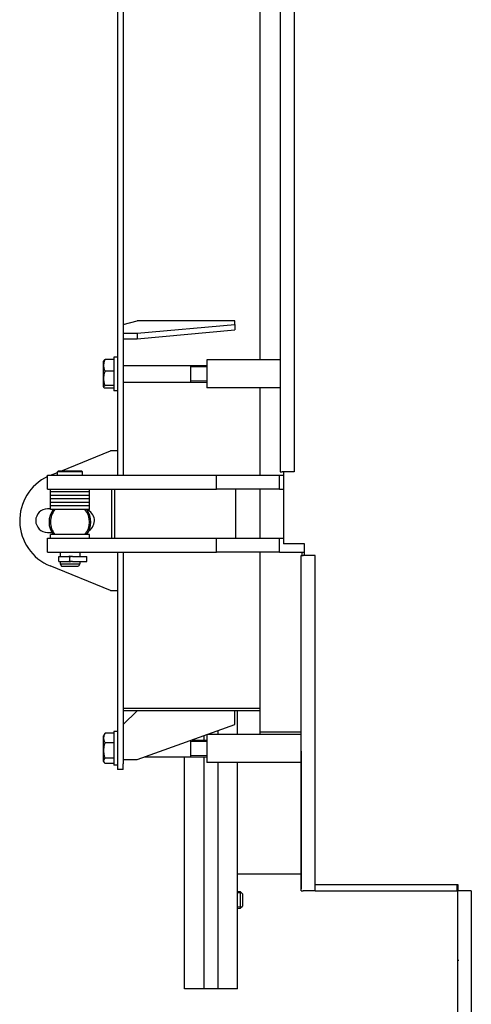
# Model space of a CAD drawing. Header units: millimetres. Extents: x -6676 to 979, y -3974 to 1114.
# Tile 9 of 18: x -6676 to -6353, y -705 to 0. Entities that reach past the tile are written whole.
import ezdxf

# ---------------------------------------------------------------- set-up
doc = ezdxf.new("R2010")
doc.units = ezdxf.units.MM
doc.linetypes.add('K5LT_BASIC', pattern=[0])
doc.linetypes.add('K5LT_THIN', pattern=[0])
for name, color, linetype, true_color in [('(c)Креп', 7, 'Continuous', 0xc0c0c0), ('(c)Серый', 7, 'Continuous', 0xc0c0c0), ('(c)Синий', 7, 'Continuous', 0x004080), ('Системный слой (1)', 7, 'Continuous', 0x282828)]:
    doc.layers.add(name, color=color, linetype=linetype, true_color=true_color)

# ---------------------------------------------------------------- blocks, each defined once
blk = doc.blocks.new('U234')
at = {"layer": 'Системный слой (1)', "color": 150, "linetype": 'K5LT_BASIC', "lineweight": 30, "true_color": 0x0080ff}
for p, q in [((-6544.35, -515.5), (-6544.35, -512.36)), ((-6544.35, -693.5), (-6544.35, -527.5))]:
    blk.add_line(p, q, dxfattribs=at)
blk = doc.blocks.new('U235')
at = {"layer": 'Системный слой (1)', "color": 150, "linetype": 'K5LT_BASIC', "lineweight": 30, "true_color": 0x0080ff}
for p, q in [((-6534.35, -511.5), (-6534.35, -508.79)), ((-6534.35, -693.5), (-6534.35, -531.5))]:
    blk.add_line(p, q, dxfattribs=at)
blk = doc.blocks.new('U238')
at = {"layer": 'Системный слой (1)', "color": 150, "linetype": 'K5LT_BASIC', "lineweight": 30, "true_color": 0x0080ff}
for p, q in [((-6544.35, -515.5), (-6544.35, -512.36)), ((-6544.35, -693.5), (-6544.35, -527.5))]:
    blk.add_line(p, q, dxfattribs=at)
blk = doc.blocks.new('U256')
at = {"layer": 'Системный слой (1)', "color": 150, "linetype": 'K5LT_BASIC', "lineweight": 30, "true_color": 0x0080ff}
for p, q in [((-6487.35, 374.5), (-6487.35, 316.5)), ((-6487.35, -323.5), (-6487.35, -375))]:
    blk.add_line(p, q, dxfattribs=at)
blk = doc.blocks.new('U260')
at = {"layer": '(c)Креп', "color": 150, "linetype": 'K5LT_BASIC', "lineweight": 30, "true_color": 0x0080ff}
for start, end in [(143.1301, 216.8699), (323.1301, 36.8699)]:
    blk.add_arc((-6640.35, -359.5), 15, start, end, dxfattribs=at)
blk = doc.blocks.new('U262')
at = {"layer": '(c)Креп', "color": 150, "linetype": 'K5LT_BASIC', "lineweight": 30, "true_color": 0x0080ff}
for p, q in [((-6615.89, -529.47), (-6615.23, -528.39)), ((-6616.06, -530.58), (-6615.89, -529.47)), ((-6615.68, -531.68), (-6616.06, -530.58)), ((-6615.55, -531.9), (-6615.68, -531.68)), ((-6615.39, -532.12), (-6615.55, -531.9)), ((-6615.23, -532.34), (-6615.39, -532.12))]:
    blk.add_line(p, q, dxfattribs=at)
blk = doc.blocks.new('U284')
at = {"layer": 'Системный слой (1)', "color": 150, "linetype": 'K5LT_BASIC', "lineweight": 30, "true_color": 0x0080ff}
for p, q in [((-6633.35, -381), (-6633.35, -384.15)), ((-6633.35, -387.85), (-6633.35, -389.4))]:
    blk.add_line(p, q, dxfattribs=at)
blk = doc.blocks.new('U285')
at = {"layer": 'Системный слой (1)', "color": 150, "linetype": 'K5LT_BASIC', "lineweight": 30, "true_color": 0x0080ff}
for p, q in [((-6647.35, -381), (-6647.35, -384.15)), ((-6647.35, -387.85), (-6647.35, -389.4))]:
    blk.add_line(p, q, dxfattribs=at)
blk = doc.blocks.new('U286')
at = {"layer": 'Системный слой (1)', "color": 150, "linetype": 'K5LT_BASIC', "lineweight": 30, "true_color": 0x0080ff}
for start, end in [(65.68164, 114.25402), (245.74598, 294.31836)]:
    blk.add_arc((-6640.35, -386), 2, start, end, dxfattribs=at)
blk = doc.blocks.new('U300')
at = {"layer": '(c)Креп', "color": 150, "linetype": 'K5LT_BASIC', "lineweight": 30, "true_color": 0x0080ff}
for p, q in [((-6616.35, -251.93), (-6616.35, -244.48)), ((-6616.35, -262.53), (-6616.35, -251.93))]:
    blk.add_line(p, q, dxfattribs=at)
blk = doc.blocks.new('U301')
at = {"layer": '(c)Креп', "color": 150, "linetype": 'K5LT_BASIC', "lineweight": 30, "true_color": 0x0080ff}
for p, q in [((-6616.06, -262.97), (-6615.98, -262.55)), ((-6615.99, -263.15), (-6616.06, -262.97)), ((-6615.82, -263.37), (-6615.99, -263.15)), ((-6615.98, -262.55), (-6615.57, -262.13)), ((-6615.56, -263.59), (-6615.82, -263.37)), ((-6615.57, -262.13), (-6615.23, -261.9)), ((-6615.23, -263.81), (-6615.56, -263.59))]:
    blk.add_line(p, q, dxfattribs=at)
blk = doc.blocks.new('U307')
at = {"layer": '(c)Синий', "color": 150, "linetype": 'K5LT_BASIC', "lineweight": 30, "true_color": 0x0080ff}
for p, q in [((-6602.35, 319), (-6602.35, -326)), ((-6602.35, -381), (-6602.35, -532.51))]:
    blk.add_line(p, q, dxfattribs=at)
blk = doc.blocks.new('U308')
at = {"layer": '(c)Синий', "color": 150, "linetype": 'K5LT_BASIC', "lineweight": 30, "true_color": 0x0080ff}
for p, q in [((-6606.35, 319), (-6606.35, -326)), ((-6606.35, -381), (-6606.35, -532.51))]:
    blk.add_line(p, q, dxfattribs=at)
blk = doc.blocks.new('U310')
at = {"layer": '(c)Синий', "color": 150, "linetype": 'K5LT_BASIC', "lineweight": 30, "true_color": 0x0080ff}
for p, q in [((-6646.97, -323), (-6611.35, -308.5)), ((-6654.34, -326), (-6649.35, -323.97))]:
    blk.add_line(p, q, dxfattribs=at)
blk = doc.blocks.new('U313')
at = {"layer": '(c)Креп', "color": 150, "linetype": 'K5LT_BASIC', "lineweight": 30, "true_color": 0x0080ff}
for start, end in [(139.9948, 180), (319.9948, 40.0052), (180, 220.0052)]:
    blk.add_arc((-6640.35, -359.5), 14, start, end, dxfattribs=at)
blk = doc.blocks.new('U320')
at = {"layer": 'Системный слой (1)', "color": 150, "linetype": 'K5LT_BASIC', "lineweight": 30, "true_color": 0x0080ff}
for p, q in [((-6520.35, -511.5), (-6520.35, -494.5)), ((-6520.35, -693.5), (-6520.35, -531.5))]:
    blk.add_line(p, q, dxfattribs=at)
blk = doc.blocks.new('U321')
at = {"layer": 'Системный слой (1)', "color": 150, "linetype": 'K5LT_BASIC', "lineweight": 30, "true_color": 0x0080ff}
for p, q in [((-6534.35, -511.5), (-6534.35, -508.79)), ((-6534.35, -693.5), (-6534.35, -531.5))]:
    blk.add_line(p, q, dxfattribs=at)
blk = doc.blocks.new('U354')
at = {"layer": 'Системный слой (1)', "color": 150, "linetype": 'K5LT_BASIC', "lineweight": 30, "true_color": 0x0080ff}
for p, q in [((-6504.35, 236.5), (-6504.35, -243.5)), ((-6504.35, -263.5), (-6504.35, -326)), ((-6504.35, -336), (-6504.35, -371)), ((-6504.35, -381), (-6504.35, -509.87))]:
    blk.add_line(p, q, dxfattribs=at)

msp = doc.modelspace()

# ---------------------------------------------------------------- linework, layer by layer
at = {"layer": '(c)Креп', "color": 150, "linetype": 'K5LT_BASIC', "lineweight": 30, "true_color": 0x0080ff}
for p, q in [((-6615.99, -243.85), (-6616.35, -244.48)), ((-6608.85, -243.19), (-6615.23, -243.19)), ((-6608.85, -251.59), (-6615.23, -251.59)), ((-6602.35, -247.5), (-6542.35, -247.5)), ((-6553.85, -259.41), (-6553.85, -247.5)), ((-6602.35, -259.5), (-6542.35, -259.5)), ((-6553.85, -259.5), (-6553.85, -259.41)), ((-6615.99, -263.15), (-6616.35, -262.53)), ((-6608.85, -261.9), (-6615.23, -261.9)), ((-6608.85, -263.81), (-6615.23, -263.81)), ((-6615.68, -511.32), (-6616.35, -512.48)), ((-6616.35, -530.53), (-6616.35, -512.48)), ((-6608.85, -510.66), (-6615.23, -510.66)), ((-6608.85, -517.55), (-6615.23, -517.55)), ((-6553.85, -516.83), (-6553.85, -515.75)), ((-6553.85, -527.5), (-6553.85, -516.83)), ((-6553.15, -515.5), (-6542.35, -515.5)), ((-6608.85, -528.39), (-6615.23, -528.39)), ((-6586.75, -527.5), (-6542.35, -527.5)), ((-6615.68, -531.68), (-6616.35, -530.53)), ((-6608.85, -532.34), (-6615.23, -532.34)), ((-6520.35, -623.9), (-6518.39, -623.9)), ((-6518.39, -623.9), (-6518.39, -635.9)), ((-6518.39, -623.9), (-6516.79, -625.5)), ((-6516.79, -625.5), (-6516.79, -634.3)), ((-6520.35, -635.9), (-6518.39, -635.9)), ((-6518.39, -635.9), (-6516.79, -634.3))]:
    msp.add_line(p, q, dxfattribs=at)
at = {"layer": '(c)Креп', "color": 7, "linetype": 'K5LT_THIN', "lineweight": 15}
for p, q in [((-6553.85, -248.45), (-6542.35, -248.45)), ((-6553.85, -258.55), (-6542.35, -258.55)), ((-6553.85, -516.45), (-6542.35, -516.45)), ((-6553.85, -526.55), (-6542.35, -526.55)), ((-6520.35, -624.85), (-6518.39, -624.85)), ((-6518.39, -624.85), (-6517.44, -624.85)), ((-6520.35, -634.96), (-6518.39, -634.96)), ((-6518.39, -634.96), (-6517.44, -634.96))]:
    msp.add_line(p, q, dxfattribs=at)
at = {"layer": '(c)Креп', "color": 150, "linetype": 'K5LT_BASIC', "lineweight": 30, "true_color": 0x0080ff}
for points, knots in [([(-6615.23, -251.59), (-6615.35, -251.27), (-6615.51, -250.79), (-6615.72, -250.08), (-6615.86, -249.49), (-6615.97, -248.87), (-6616.04, -248.31), (-6616.07, -247.79), (-6616.08, -247.29), (-6616.06, -246.81), (-6616.02, -246.28), (-6615.93, -245.68), (-6615.76, -244.82), (-6615.52, -244), (-6615.3, -243.39), (-6615.23, -243.19)], [0, 0, 0, 0, 1.912449, 2.780687, 4.100621, 5.29978, 6.277542, 7.267519, 8.214858, 9.102067, 9.95816, 11.225797, 12.463836, 14.84267, 16, 16, 16, 16]), ([(-6615.23, -243.19), (-6615.36, -243.27), (-6615.53, -243.39), (-6615.73, -243.55), (-6615.87, -243.69), (-6615.96, -243.79), (-6615.99, -243.85)], [0, 0, 0, 0, 2.606942, 3.645422, 5.086909, 7, 7, 7, 7]), ([(-6615.23, -261.9), (-6615.33, -261.55), (-6615.5, -260.97), (-6615.71, -260.09), (-6615.86, -259.32), (-6615.95, -258.67), (-6616.02, -258.09), (-6616.06, -257.5), (-6616.08, -256.78), (-6616.07, -256.17), (-6616.03, -255.56), (-6615.97, -254.92), (-6615.84, -254.03), (-6615.61, -252.92), (-6615.38, -252.08), (-6615.23, -251.59)], [0, 0, 0, 0, 1.679816, 2.780687, 4.100621, 5.29978, 5.785161, 6.773962, 7.999819, 9.102067, 9.530451, 10.806592, 12.055167, 13.667644, 16, 16, 16, 16]), ([(-6615.23, -517.55), (-6615.37, -517.25), (-6615.57, -516.75), (-6615.79, -516.08), (-6615.92, -515.56), (-6616.01, -515.09), (-6616.06, -514.61), (-6616.08, -514.13), (-6616.06, -513.66), (-6616.02, -513.19), (-6615.93, -512.7), (-6615.75, -511.99), (-6615.51, -511.31), (-6615.3, -510.82), (-6615.23, -510.66)], [0, 0, 0, 0, 2.031939, 3.311633, 4.396645, 5.423589, 6.350589, 7.49983, 8.533187, 9.335775, 10.524184, 11.738547, 13.915004, 15, 15, 15, 15]), ([(-6615.23, -528.39), (-6615.33, -528.02), (-6615.48, -527.47), (-6615.69, -526.56), (-6615.85, -525.74), (-6615.95, -524.99), (-6616.02, -524.38), (-6616.06, -523.76), (-6616.08, -523), (-6616.07, -522.37), (-6616.03, -521.73), (-6615.97, -521.05), (-6615.84, -520.11), (-6615.61, -518.94), (-6615.38, -518.07), (-6615.23, -517.55)], [0, 0, 0, 0, 1.679816, 2.464254, 4.100621, 5.29978, 5.785161, 6.773962, 7.999819, 9.102067, 9.530451, 10.806592, 12.055167, 13.667644, 16, 16, 16, 16])]:
    msp.add_open_spline(points, degree=3, knots=knots, dxfattribs=at)
msp.add_open_spline([(-6615.23, -510.66), (-6615.4, -510.88), (-6615.55, -511.1), (-6615.68, -511.32)], degree=3, dxfattribs=at)
at = {"layer": '(c)Серый', "color": 150, "linetype": 'K5LT_BASIC', "lineweight": 30, "true_color": 0x0080ff}
for p, q in [((-6489.9, 316.5), (-6489.9, -323.5)), ((-6479.9, 316.5), (-6479.9, -323.5)), ((-6489.9, -323.5), (-6488.35, -323.5)), ((-6479.9, -323.5), (-6488.35, -323.5)), ((-6474.9, -383.5), (-6473.35, -383.5)), ((-6474.9, -623.5), (-6474.9, -383.5)), ((-6464.9, -383.5), (-6473.35, -383.5)), ((-6464.9, -623.5), (-6464.9, -383.5)), ((-6474.9, -523.5), (-6474.9, -621.95)), ((-6363.45, -619.08), (-6363.45, -623.12)), ((-6474.9, -623.5), (-6473.35, -623.5)), ((-6464.9, -623.5), (-6473.35, -623.5)), ((-6464.9, -623.5), (-6363.45, -623.5)), ((-6363.45, -623.12), (-6363.45, -623.5)), ((-6361.45, -623.5), (-6363, -623.5)), ((-6363, -623.5), (-6363, -977.5)), ((-6353, -623.5), (-6361.45, -623.5)), ((-6353, -623.5), (-6353, -979.05)), ((-6362.45, -672.95), (-6361.9, -672.95))]:
    msp.add_line(p, q, dxfattribs=at)
for radius, start in [(1.55, 44.79132), (1, 63.25632)]:
    msp.add_arc((-6363.45, -624.5), radius, start, 90, dxfattribs=at)
at = {"layer": '(c)Синий', "color": 150, "linetype": 'K5LT_BASIC', "lineweight": 30, "true_color": 0x0080ff}
for p, q in [((-6602.35, -218.09), (-6592.35, -215.54)), ((-6522.35, -215.54), (-6592.35, -215.54)), ((-6592.35, -224.45), (-6522.35, -218.09)), ((-6522.35, -218.09), (-6522.35, -215.54)), ((-6522.35, -218.09), (-6522.35, -221.96)), ((-6602.35, -224.45), (-6592.35, -224.45)), ((-6592.35, -228.32), (-6522.35, -221.96)), ((-6592.35, -224.45), (-6592.35, -228.32)), ((-6602.35, -228.32), (-6592.35, -228.32)), ((-6606.35, -308.5), (-6611.35, -308.5)), ((-6654.35, -350), (-6656.35, -350)), ((-6656.35, -367), (-6653.34, -367)), ((-6611.35, -408.5), (-6654.55, -390.92)), ((-6611.35, -408.5), (-6606.35, -408.5)), ((-6504.35, -492.83), (-6602.35, -492.83)), ((-6602.35, -504.5), (-6592.35, -494.5)), ((-6504.35, -494.5), (-6602.35, -494.5)), ((-6522.35, -504.5), (-6522.35, -494.5)), ((-6592.35, -529.5), (-6522.35, -504.5)), ((-6606.35, -532.51), (-6606.35, -536.5)), ((-6602.35, -529.5), (-6592.35, -529.5)), ((-6602.35, -536.5), (-6602.35, -532.51)), ((-6602.35, -536.5), (-6606.35, -536.5))]:
    msp.add_line(p, q, dxfattribs=at)
for centre, radius, start, end in [((-6641.35, -358.5), 35, 115.37693, 247.85121), ((-6656.35, -358.5), 8.5, 90, 270), ((-6631.35, -358.5), 8.5, 303.70079, 68.97958)]:
    msp.add_arc(centre, radius, start, end, dxfattribs=at)
at = {"layer": 'Системный слой (1)', "color": 150, "linetype": 'K5LT_BASIC', "lineweight": 30, "true_color": 0x0080ff}
for p, q in [((-6608.85, -241.5), (-6608.85, -265.5)), ((-6606.35, -241.5), (-6608.85, -241.5)), ((-6489.9, -243.5), (-6542.35, -243.5)), ((-6542.35, -243.5), (-6542.35, -263.5)), ((-6606.35, -265.5), (-6608.85, -265.5)), ((-6489.9, -263.5), (-6542.35, -263.5)), ((-6649.35, -323.6), (-6648.75, -323)), ((-6649.35, -326), (-6649.35, -323.6)), ((-6631.35, -323.6), (-6649.35, -323.6)), ((-6631.95, -323), (-6648.75, -323)), ((-6631.35, -323.6), (-6631.95, -323)), ((-6631.35, -326), (-6631.35, -323.6)), ((-6656.35, -336), (-6656.35, -326)), ((-6656.35, -326), (-6640.35, -326)), ((-6640.35, -326), (-6535.35, -326)), ((-6535.35, -336), (-6535.35, -326)), ((-6535.35, -326), (-6490.35, -326)), ((-6490.35, -326), (-6487.35, -326)), ((-6490.35, -336), (-6490.35, -326)), ((-6656.35, -336), (-6640.35, -336)), ((-6654.35, -338), (-6654.35, -336)), ((-6654.35, -340.5), (-6654.35, -338)), ((-6626.35, -338), (-6654.35, -338)), ((-6626.35, -338), (-6654.35, -338)), ((-6640.35, -336), (-6535.35, -336)), ((-6626.35, -338), (-6626.35, -336)), ((-6626.35, -340.5), (-6626.35, -338)), ((-6610.55, -336), (-6610.55, -371)), ((-6608.58, -336), (-6608.58, -371)), ((-6490.35, -336), (-6535.35, -336)), ((-6521.51, -371), (-6521.51, -336)), ((-6490.35, -336), (-6487.35, -336)), ((-6654.35, -343), (-6654.35, -340.5)), ((-6626.35, -340.5), (-6654.35, -340.5)), ((-6626.35, -340.5), (-6654.35, -340.5)), ((-6654.35, -345.5), (-6654.35, -343)), ((-6626.35, -343), (-6654.35, -343)), ((-6626.35, -343), (-6654.35, -343)), ((-6626.35, -343), (-6626.35, -340.5)), ((-6626.35, -345.5), (-6626.35, -343)), ((-6626.35, -345.5), (-6654.35, -345.5)), ((-6654.35, -348), (-6654.35, -345.5)), ((-6626.35, -345.5), (-6654.35, -345.5)), ((-6654.35, -350.5), (-6654.35, -348)), ((-6626.35, -348), (-6654.35, -348)), ((-6626.35, -348), (-6654.35, -348)), ((-6626.35, -350.5), (-6654.35, -350.5)), ((-6626.35, -348), (-6626.35, -345.5)), ((-6626.35, -350.5), (-6626.35, -348)), ((-6656.35, -381), (-6656.35, -371)), ((-6656.35, -371), (-6640.35, -371)), ((-6654.35, -371), (-6654.35, -368.5)), ((-6626.35, -368.5), (-6654.35, -368.5)), ((-6640.35, -371), (-6535.35, -371)), ((-6626.35, -371), (-6626.35, -368.5)), ((-6535.35, -381), (-6535.35, -371)), ((-6535.35, -371), (-6490.35, -371)), ((-6490.35, -371), (-6487.35, -371)), ((-6490.35, -381), (-6490.35, -371)), ((-6472.35, -375), (-6487.35, -375)), ((-6472.35, -383.5), (-6472.35, -375)), ((-6656.35, -381), (-6640.35, -381)), ((-6648.35, -387.85), (-6648.35, -384.15)), ((-6648.35, -384.15), (-6642.2, -384.15)), ((-6640.35, -384.15), (-6641.11, -384.15)), ((-6641.11, -384.15), (-6639.59, -384.15)), ((-6640.35, -381), (-6535.35, -381)), ((-6640.35, -387.85), (-6640.35, -384.15)), ((-6639.59, -384.15), (-6640.34, -384.15)), ((-6640.34, -387.85), (-6640.34, -384.15)), ((-6638.49, -384.15), (-6628.34, -384.15)), ((-6628.34, -387.85), (-6628.34, -384.15)), ((-6490.35, -381), (-6535.35, -381)), ((-6490.35, -381), (-6472.35, -381)), ((-6474.35, -381), (-6474.35, -383.5)), ((-6648.35, -387.85), (-6642.2, -387.85)), ((-6647.35, -389.4), (-6633.35, -389.4)), ((-6647.35, -389.4), (-6646.43, -391)), ((-6646.43, -391), (-6634.27, -391)), ((-6641.11, -387.85), (-6639.59, -387.85)), ((-6640.35, -387.85), (-6641.11, -387.85)), ((-6639.59, -387.85), (-6640.34, -387.85)), ((-6638.49, -387.85), (-6628.34, -387.85)), ((-6633.35, -389.4), (-6634.27, -391)), ((-6608.85, -509.5), (-6608.85, -533.5)), ((-6606.35, -509.5), (-6608.85, -509.5)), ((-6542.35, -511.64), (-6542.35, -531.5)), ((-6504.35, -511.5), (-6541.95, -511.5)), ((-6504.35, -509.87), (-6504.35, -511.5)), ((-6474.9, -509.87), (-6504.35, -509.87)), ((-6474.9, -511.5), (-6504.35, -511.5)), ((-6558.35, -693.5), (-6558.35, -527.5)), ((-6606.35, -533.5), (-6608.85, -533.5)), ((-6474.9, -531.5), (-6542.35, -531.5)), ((-6474.9, -611.5), (-6520.35, -611.5)), ((-6362.35, -619.08), (-6464.9, -619.08)), ((-6362.35, -623.5), (-6362.35, -619.08)), ((-6544.35, -693.5), (-6558.35, -693.5)), ((-6534.35, -693.5), (-6544.35, -693.5)), ((-6520.35, -693.5), (-6534.35, -693.5))]:
    msp.add_line(p, q, dxfattribs=at)
for centre, start, end in [((-6640.35, -386), 90, 107.03125), ((-6640.34, -386), 72.96875, 90), ((-6640.35, -386), 252.96875, 270), ((-6640.34, -386), 270, 287.03125)]:
    msp.add_arc(centre, 1.85, start, end, dxfattribs=at)
for points, knots in [([(-6642.2, -384.15), (-6642.12, -384.15), (-6641.95, -384.15), (-6641.71, -384.15), (-6641.47, -384.15), (-6641.27, -384.17), (-6641.07, -384.19), (-6640.96, -384.21), (-6640.89, -384.23)], [0, 0, 0, 0, 1.549417, 3.051764, 4.58788, 6.112404, 7.276588, 9, 9, 9, 9]), ([(-6638.49, -384.15), (-6638.58, -384.15), (-6638.74, -384.15), (-6638.98, -384.15), (-6639.22, -384.15), (-6639.45, -384.17), (-6639.64, -384.19), (-6639.75, -384.22), (-6639.8, -384.23)], [0, 0, 0, 0, 1.661418, 2.953057, 4.60982, 6.365448, 7.645071, 9, 9, 9, 9]), ([(-6642.2, -387.85), (-6642.12, -387.85), (-6641.95, -387.85), (-6641.71, -387.85), (-6641.47, -387.85), (-6641.27, -387.83), (-6641.07, -387.81), (-6640.96, -387.79), (-6640.89, -387.77)], [0, 0, 0, 0, 1.549417, 3.051764, 4.58788, 6.112404, 7.276588, 9, 9, 9, 9]), ([(-6638.49, -387.85), (-6638.58, -387.85), (-6638.74, -387.85), (-6638.98, -387.85), (-6639.22, -387.85), (-6639.45, -387.83), (-6639.64, -387.81), (-6639.75, -387.78), (-6639.8, -387.77)], [0, 0, 0, 0, 1.661418, 2.953057, 4.60982, 6.365448, 7.645071, 9, 9, 9, 9])]:
    msp.add_open_spline(points, degree=3, knots=knots, dxfattribs=at)

# ---------------------------------------------------------------- block references
at = {"layer": '(c)Креп'}
for name in ['U300', 'U301', 'U260', 'U313', 'U262']:
    msp.add_blockref(name, (0, 0), dxfattribs=at)
at = {"layer": '(c)Синий'}
for name in ['U308', 'U307', 'U310']:
    msp.add_blockref(name, (0, 0), dxfattribs=at)
at = {"layer": 'Системный слой (1)'}
for name in ['U354', 'U256', 'U285', 'U286', 'U284', 'U320', 'U234', 'U238', 'U235', 'U321']:
    msp.add_blockref(name, (0, 0), dxfattribs=at)

doc.saveas('drawing.dxf')
